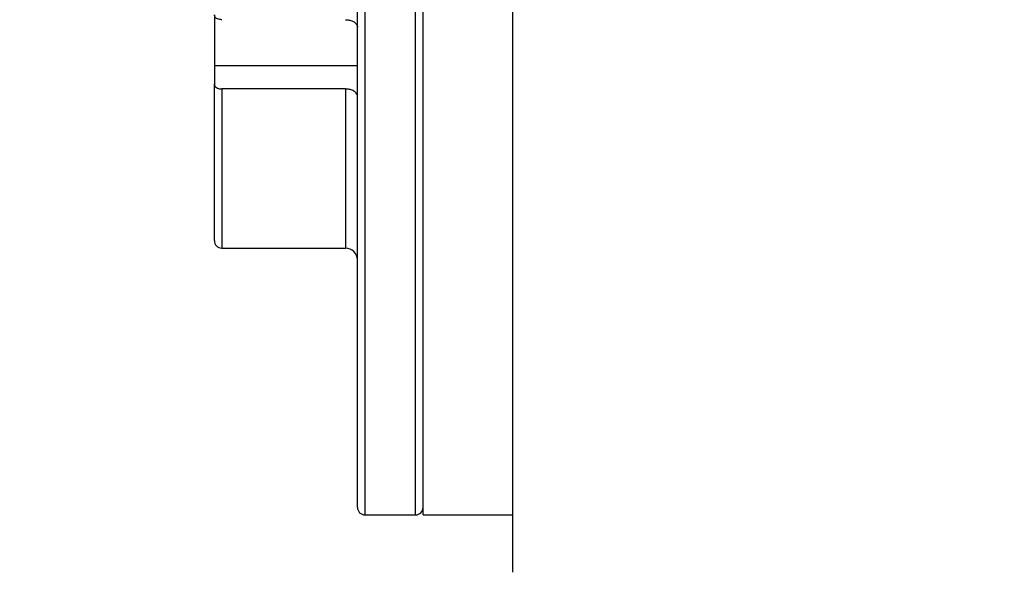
# Model space of a CAD drawing. Extents: x 0 to 8410, y 0 to 5940.
# Tile 125 of 212: x 6608 to 6674, y 3089 to 3127. Entities that reach past the tile are written whole.
import ezdxf

# ---------------------------------------------------------------- set-up
doc = ezdxf.new("R2010")
doc.units = 0
doc.header["$LTSCALE"] = 10
doc.layers.get('0').update_dxf_attribs({"linetype": 'CONTINUOUS'})

msp = doc.modelspace()

# ---------------------------------------------------------------- linework, layer by layer
at = {"color": 7, "linetype": 'CONTINUOUS'}
for p, q in [((6630.876, 3093.839), (6630.876, 3198.839)), ((6635.276, 3093.339), (6635.276, 3199.339)), ((6641.276, 3190.927), (6641.276, 3089.485)), ((6621.276, 3126.883), (6621.276, 3123.477)), ((6621.276, 3123.477), (6621.276, 3122.232)), ((6621.276, 3111.739), (6621.276, 3122.232)), ((6630.076, 3121.915), (6621.776, 3121.915)), ((6621.776, 3111.239), (6630.076, 3111.239)), ((6631.376, 3093.339), (6634.776, 3093.339)), ((6635.276, 3093.339), (6641.276, 3093.339))]:
    msp.add_line(p, q, dxfattribs=at)
at = {"color": 8, "linetype": 'CONTINUOUS'}
for p, q in [((6631.376, 3199.339), (6631.376, 3093.339)), ((6634.776, 3112.848), (6634.776, 3199.339)), ((6630.876, 3123.477), (6621.276, 3123.477)), ((6621.776, 3121.915), (6621.776, 3111.239)), ((6630.076, 3121.915), (6630.076, 3111.239)), ((6634.776, 3093.339), (6634.776, 3112.848))]:
    msp.add_line(p, q, dxfattribs=at)
at = {"color": 7, "linetype": 'CONTINUOUS'}
for centre, radius, start, end in [((6621.776, 3111.739), 0.5, 180, 270), ((6630.076, 3110.439), 0.8, 0, 90), ((6631.376, 3093.839), 0.5, 180, 270), ((6634.776, 3093.839), 0.5, 270, 0)]:
    msp.add_arc(centre, radius, start, end, dxfattribs=at)
for points, knots in [([(6621.776, 3126.566), (6621.767, 3126.566), (6621.723, 3126.566), (6621.625, 3126.576), (6621.489, 3126.616), (6621.366, 3126.691), (6621.29, 3126.784), (6621.28, 3126.851), (6621.276, 3126.883)], [0, 0, 0, 0, 0.034124, 0.166984, 0.381008, 0.59509, 0.80961, 1, 1, 1, 1]), ([(6630.076, 3126.566), (6630.132, 3126.563), (6630.276, 3126.558), (6630.498, 3126.5), (6630.705, 3126.388), (6630.823, 3126.256), (6630.87, 3126.142), (6630.874, 3126.082), (6630.876, 3126.058)], [0, 0, 0, 0, 0.132559, 0.345946, 0.55961, 0.77398, 0.90846, 1, 1, 1, 1]), ([(6621.276, 3122.232), (6621.276, 3122.224), (6621.278, 3122.18), (6621.311, 3122.101), (6621.406, 3122.01), (6621.527, 3121.953), (6621.653, 3121.921), (6621.732, 3121.917), (6621.776, 3121.915)], [0, 0, 0, 0, 0.052282, 0.268016, 0.483689, 0.698699, 0.833275, 1, 1, 1, 1]), ([(6630.876, 3121.408), (6630.874, 3121.432), (6630.869, 3121.513), (6630.798, 3121.647), (6630.633, 3121.786), (6630.404, 3121.881), (6630.206, 3121.913), (6630.096, 3121.915), (6630.076, 3121.915)], [0, 0, 0, 0, 0.091578, 0.307011, 0.522471, 0.737448, 0.951706, 1, 1, 1, 1])]:
    msp.add_open_spline(points, degree=3, knots=knots, dxfattribs=at)
at = {"color": 8, "linetype": 'CONTINUOUS'}
msp.add_open_spline([(6793.11, 3035.361), (6789.43, 3031.445), (6782.056, 3023.595), (6770.18, 3012.679), (6757.778, 3002.418), (6744.871, 2992.928), (6731.56, 2984.247), (6717.714, 2976.316), (6703.349, 2969.203), (6688.499, 2962.953), (6673.424, 2957.689), (6658.227, 2953.455), (6643.032, 2950.301), (6627.887, 2948.262), (6612.841, 2947.337), (6597.928, 2947.542), (6583.268, 2948.911), (6569.346, 2951.406), (6556.203, 2954.972), (6543.843, 2959.497), (6531.962, 2965.08), (6520.677, 2971.71), (6510.58, 2979.03), (6501.645, 2986.901), (6493.773, 2995.134), (6486.547, 3004.088), (6480.032, 3013.699), (6474.087, 3024.281), (6468.862, 3035.885), (6464.449, 3048.483), (6461.023, 3061.582), (6458.77, 3074.264), (6457.43, 3086.358), (6457.146, 3093.985), (6457.004, 3097.799)], degree=3, knots=[0, 0, 0, 0, 0.033068, 0.066275, 0.099554, 0.132836, 0.166049, 0.199122, 0.233524, 0.268047, 0.302606, 0.337122, 0.371518, 0.405579, 0.439782, 0.474019, 0.508197, 0.542238, 0.573453, 0.604814, 0.63621, 0.667539, 0.698727, 0.725521, 0.752434, 0.779381, 0.806282, 0.833066, 0.862635, 0.892311, 0.921993, 0.951571, 0.975785, 1, 1, 1, 1], dxfattribs=at)

doc.saveas('drawing.dxf')
